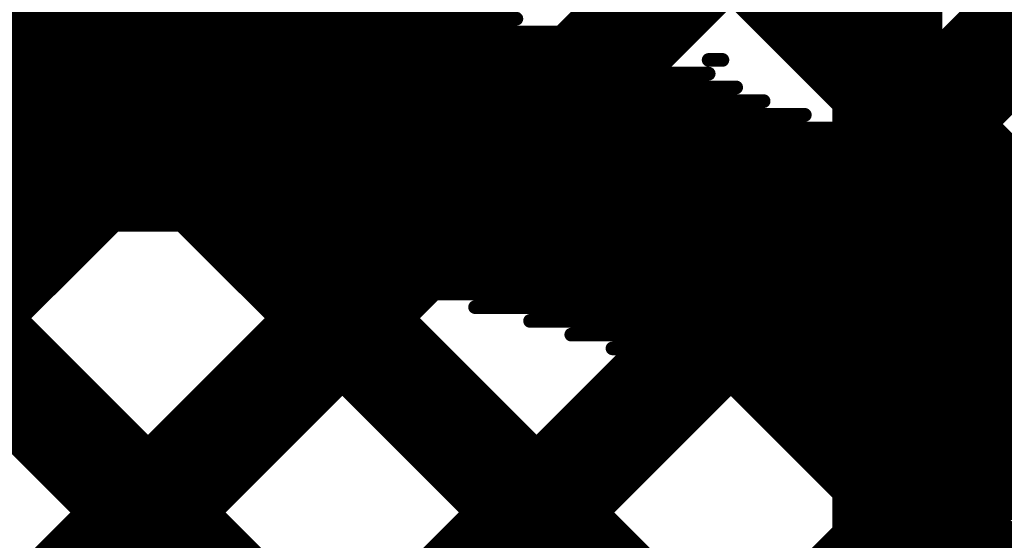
# Model space of a CAD drawing. Header units: millimetres. Extents: x 3.06 to 5.82, y 1.29 to 3.84.
# Tile 54 of 244: x 4.7848 to 4.8565, y 1.794 to 1.8319. Entities that reach past the tile are written whole.
import ezdxf

# ---------------------------------------------------------------- set-up
doc = ezdxf.new("R2010")
doc.units = ezdxf.units.MM
doc.header["$MEASUREMENT"] = 0
for name, color, linetype in [('BottomLayer', 5, 'Continuous'), ('BottomOverlay', 54, 'Continuous'), ('TopLayer', 1, 'Continuous')]:
    doc.layers.add(name, color=color, linetype=linetype)

msp = doc.modelspace()

# ---------------------------------------------------------------- linework, layer by layer
at = {"layer": 'BottomLayer', "const_width": 0.008}
for points in [[(4.545702, 1.491), (5.494703, 2.44)], [(4.633639, 1.956598), (5.052246, 1.537991)], [(4.661923, 1.956598), (5.080522, 1.538)], [(4.690207, 1.956598), (5.108806, 1.538)], [(4.718492, 1.956598), (5.13709, 1.538)], [(4.46085, 1.491), (4.88585, 1.916)], [(4.489134, 1.491), (4.914134, 1.916)], [(4.517418, 1.491), (4.942576, 1.916157)]]:
    msp.add_lwpolyline(points, dxfattribs=at)
at = {"layer": 'BottomOverlay', "const_width": 0.001}
for points in [[(4.699, 1.832), (4.821, 1.832)], [(4.696, 1.831), (4.825, 1.831)], [(4.693, 1.83), (4.828, 1.83)], [(4.689, 1.829), (4.831, 1.829)], [(4.835, 1.829), (4.836, 1.829)], [(4.687, 1.828), (4.835, 1.828)], [(4.684, 1.827), (4.837, 1.827)], [(4.681, 1.826), (4.839, 1.826)], [(4.679, 1.825), (4.842, 1.825)], [(4.676, 1.824), (4.845, 1.824)], [(4.846, 1.824), (4.847, 1.824)], [(4.673, 1.823), (4.848, 1.823)], [(4.671, 1.822), (4.85, 1.822)], [(4.669, 1.821), (4.852, 1.821)], [(4.666, 1.82), (4.855, 1.82)], [(4.773, 1.819), (4.856, 1.819)], [(4.783, 1.818), (4.858, 1.818)], [(4.787, 1.817), (4.788, 1.817)], [(4.79, 1.817), (4.861, 1.817)], [(4.798, 1.816), (4.863, 1.816)], [(4.802, 1.815), (4.864, 1.815)], [(4.807, 1.814), (4.866, 1.814)], [(4.811, 1.813), (4.868, 1.813)], [(4.815, 1.812), (4.871, 1.812)], [(4.818, 1.811), (4.872, 1.811)], [(4.822, 1.81), (4.874, 1.81)], [(4.825, 1.809), (4.875, 1.809)], [(4.828, 1.808), (4.877, 1.808)], [(4.831, 1.807), (4.879, 1.807)], [(4.833, 1.806), (4.88, 1.806)], [(4.836, 1.805), (4.882, 1.805)], [(4.839, 1.804), (4.884, 1.804)], [(4.841, 1.803), (4.885, 1.803)], [(4.843, 1.802), (4.887, 1.802)], [(4.845, 1.801), (4.888, 1.801)], [(4.848, 1.8), (4.889, 1.8)], [(4.85, 1.799), (4.892, 1.799)], [(4.852, 1.798), (4.892, 1.798)], [(4.852, 1.797), (4.853, 1.797)], [(4.854, 1.797), (4.894, 1.797)], [(4.856, 1.796), (4.895, 1.796)], [(4.852, 1.795), (4.853, 1.795)]]:
    msp.add_lwpolyline(points, dxfattribs=at)
at = {"layer": 'BottomOverlay', "const_width": 0.0005}
for points in [[(4.82075, 1.832, 1), (4.82125, 1.832, 1)], [(4.82475, 1.831, 1), (4.82525, 1.831, 1)], [(4.82775, 1.83, 1), (4.82825, 1.83, 1)], [(4.83075, 1.829, 1), (4.83125, 1.829, 1)], [(4.83475, 1.829, 1), (4.83525, 1.829, 1)], [(4.83575, 1.829, 1), (4.83625, 1.829, 1)], [(4.83475, 1.828, 1), (4.83525, 1.828, 1)], [(4.83675, 1.827, 1), (4.83725, 1.827, 1)], [(4.83875, 1.826, 1), (4.83925, 1.826, 1)], [(4.84175, 1.825, 1), (4.84225, 1.825, 1)], [(4.84475, 1.824, 1), (4.84525, 1.824, 1)], [(4.84575, 1.824, 1), (4.84625, 1.824, 1)], [(4.84675, 1.824, 1), (4.84725, 1.824, 1)], [(4.84775, 1.823, 1), (4.84825, 1.823, 1)], [(4.84975, 1.822, 1), (4.85025, 1.822, 1)], [(4.85175, 1.821, 1), (4.85225, 1.821, 1)], [(4.85475, 1.82, 1), (4.85525, 1.82, 1)], [(4.85575, 1.819, 1), (4.85625, 1.819, 1)], [(4.78675, 1.817, 1), (4.78725, 1.817, 1)], [(4.78775, 1.817, 1), (4.78825, 1.817, 1)], [(4.78975, 1.817, 1), (4.79025, 1.817, 1)], [(4.79775, 1.816, 1), (4.79825, 1.816, 1)], [(4.80175, 1.815, 1), (4.80225, 1.815, 1)], [(4.80675, 1.814, 1), (4.80725, 1.814, 1)], [(4.81075, 1.813, 1), (4.81125, 1.813, 1)], [(4.81475, 1.812, 1), (4.81525, 1.812, 1)], [(4.81775, 1.811, 1), (4.81825, 1.811, 1)], [(4.82175, 1.81, 1), (4.82225, 1.81, 1)], [(4.82475, 1.809, 1), (4.82525, 1.809, 1)], [(4.82775, 1.808, 1), (4.82825, 1.808, 1)], [(4.83075, 1.807, 1), (4.83125, 1.807, 1)], [(4.83275, 1.806, 1), (4.83325, 1.806, 1)], [(4.83575, 1.805, 1), (4.83625, 1.805, 1)], [(4.83875, 1.804, 1), (4.83925, 1.804, 1)], [(4.84075, 1.803, 1), (4.84125, 1.803, 1)], [(4.84275, 1.802, 1), (4.84325, 1.802, 1)], [(4.84475, 1.801, 1), (4.84525, 1.801, 1)], [(4.84775, 1.8, 1), (4.84825, 1.8, 1)], [(4.84975, 1.799, 1), (4.85025, 1.799, 1)], [(4.85175, 1.798, 1), (4.85225, 1.798, 1)], [(4.85175, 1.797, 1), (4.85225, 1.797, 1)], [(4.85275, 1.797, 1), (4.85325, 1.797, 1)], [(4.85375, 1.797, 1), (4.85425, 1.797, 1)], [(4.85575, 1.796, 1), (4.85625, 1.796, 1)], [(4.85175, 1.795, 1), (4.85225, 1.795, 1)], [(4.85275, 1.795, 1), (4.85325, 1.795, 1)]]:
    msp.add_lwpolyline(points, format="xyb", close=True, dxfattribs=at)
at = {"layer": 'TopLayer', "const_width": 0.008}
for points in [[(4.484859, 2.190231), (4.848, 1.82709)], [(4.848, 1.479098), (4.848, 1.993972)], [(4.671, 1.975806), (4.848, 1.798806)], [(4.671, 1.947522), (4.848, 1.770522)], [(4.671, 1.919237), (4.848, 1.742237)], [(4.541, 1.57115), (4.848, 1.87815)], [(4.541, 1.542866), (4.848, 1.849866)], [(4.541, 1.514582), (4.848, 1.821582)], [(4.541, 1.486297), (4.848, 1.793297)]]:
    msp.add_lwpolyline(points, dxfattribs=at)
at = {"layer": 'TopLayer', "const_width": 0.004}
for points in [[(4.846, 1.82709, 1), (4.85, 1.82709, 1)], [(4.846, 1.821582, 1), (4.85, 1.821582, 1)], [(4.846, 1.798806, 1), (4.85, 1.798806, 1)], [(4.846, 1.793297, 1), (4.85, 1.793297, 1)]]:
    msp.add_lwpolyline(points, format="xyb", close=True, dxfattribs=at)

doc.saveas('drawing.dxf')
